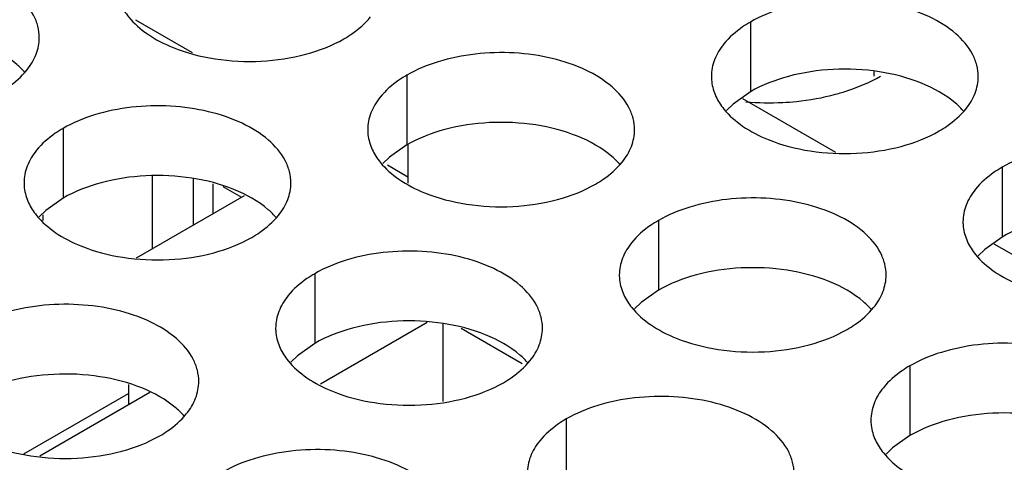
# Model space of a CAD drawing. Header units: inches. Extents: x 0 to 34, y 0 to 22.
# Tile 97 of 155: x 17.8264 to 18.0109, y 19.2411 to 19.324. Entities that reach past the tile are written whole.
import ezdxf

# ---------------------------------------------------------------- set-up
doc = ezdxf.new("R2010")
doc.units = ezdxf.units.IN
doc.header["$LTSCALE"] = 1.87
doc.header["$MEASUREMENT"] = 0
doc.layers.get('0').update_dxf_attribs({"linetype": 'CONTINUOUS'})
doc.layers.add('02___PRT_ALL_AXES', color=7, linetype='CONTINUOUS')

msp = doc.modelspace()

# ---------------------------------------------------------------- linework, layer by layer
at = {"color": 3, "linetype": 'CONTINUOUS'}
for p, q in [((17.8587603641, 19.3178535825), (17.8481538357, 19.3239776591)), ((17.8991294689, 19.2945449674), (17.8952942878, 19.2967593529))]:
    msp.add_line(p, q, dxfattribs=at)
at = {"color": 7, "linetype": 'CONTINUOUS'}
for p, q in [((17.9864907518, 19.3134621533), (17.9864907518, 19.3143289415)), ((17.9618150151, 19.3092977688), (17.979273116, 19.2992176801)), ((17.8991294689, 19.3005807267), (17.8991294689, 19.2934257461)), ((17.85128191, 19.2811263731), (17.85128191, 19.2947279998)), ((17.8589422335, 19.2855493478), (17.8589422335, 19.2942844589)), ((17.8625659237, 19.2933088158), (17.8625659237, 19.2876416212)), ((17.8644903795, 19.292790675), (17.8679870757, 19.2907717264)), ((17.8482969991, 19.2794029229), (17.8685373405, 19.2910894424)), ((17.8307461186, 19.2874935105), (17.8307461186, 19.2864189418)), ((18.0089554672, 19.2820794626), (18.026413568, 19.2719993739)), ((17.9027451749, 19.2672913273), (17.8827441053, 19.2557429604)), ((17.9056994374, 19.2671420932), (17.9056994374, 19.2525214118)), ((17.9090922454, 19.2662558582), (17.920538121, 19.2596471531)), ((17.8467738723, 19.2557341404), (17.8467738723, 19.2518495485)), ((17.8271647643, 19.2427073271), (17.8467738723, 19.2540293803)), ((17.8508113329, 19.2541807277), (17.8301754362, 19.2422658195))]:
    msp.add_line(p, q, dxfattribs=at)
at = {"layer": '02___PRT_ALL_AXES', "color": 7, "linetype": 'CONTINUOUS'}
for p, q in [((17.963325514, 19.3236068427), (17.963325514, 19.3105433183)), ((17.8989304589, 19.3136442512), (17.8989304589, 19.3005807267)), ((17.963325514, 19.3105433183), (17.9600713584, 19.3082268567)), ((17.9600713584, 19.3082268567), (17.9588600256, 19.3070362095)), ((17.8345354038, 19.3036816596), (17.8345354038, 19.2906181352)), ((17.8989304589, 19.3005807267), (17.8956763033, 19.2982642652)), ((17.8956763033, 19.2982642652), (17.8944649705, 19.297073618)), ((18.010465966, 19.2963885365), (18.010465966, 19.283325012)), ((17.8345354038, 19.2906181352), (17.8312812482, 19.2883016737)), ((17.8312812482, 19.2883016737), (17.8300699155, 19.2871110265)), ((17.946070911, 19.286425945), (17.946070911, 19.2733624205)), ((18.010465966, 19.283325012), (18.0072118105, 19.2810085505)), ((18.0072118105, 19.2810085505), (18.0060004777, 19.2798179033)), ((17.8816758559, 19.2764633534), (17.8816758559, 19.263399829)), ((17.946070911, 19.2733624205), (17.9428167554, 19.271045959)), ((17.9428167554, 19.271045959), (17.9416054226, 19.2698553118)), ((17.8816758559, 19.263399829), (17.8784217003, 19.2610833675)), ((17.8784217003, 19.2610833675), (17.8772103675, 19.2598927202)), ((17.993211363, 19.2592076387), (17.993211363, 19.2461441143)), ((17.928816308, 19.2492450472), (17.928816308, 19.2361815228)), ((17.993211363, 19.2461441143), (17.9899572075, 19.2438276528)), ((17.9899572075, 19.2438276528), (17.9887458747, 19.2426370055))]:
    msp.add_line(p, q, dxfattribs=at)
at = {"layer": '02___PRT_ALL_AXES', "color": 3, "linetype": 'CONTINUOUS'}
msp.add_arc((17.9668137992, 19.3594735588), 0.0509998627, 265.1185743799, 272.8806234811, dxfattribs=at)
for points, knots in [([(17.8300717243, 19.320683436), (17.8300720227, 19.3213953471), (17.8298835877, 19.3228546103), (17.8287327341, 19.3257655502), (17.8258087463, 19.329126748), (17.820788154, 19.3321761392), (17.8145205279, 19.3342759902), (17.8074937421, 19.3352618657), (17.8002678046, 19.3350651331), (17.7934374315, 19.3336968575), (17.7892454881, 19.3319684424), (17.7873949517, 19.3308999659)], [0, 0, 0, 0, 0.0428834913, 0.0875237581, 0.1869142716, 0.3042190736, 0.4379395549, 0.5823561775, 0.7295584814, 0.8712822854, 1, 1, 1, 1]), ([(18.0060022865, 19.3133903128), (18.006002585, 19.3141022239), (18.00581415, 19.3155614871), (18.0046632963, 19.318472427), (18.0017393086, 19.3218336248), (17.9967187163, 19.324883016), (17.9904510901, 19.3269828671), (17.9834243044, 19.3279687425), (17.9761983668, 19.3277720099), (17.9693679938, 19.3264037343), (17.9651760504, 19.3246753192), (17.963325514, 19.3236068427)], [0, 0, 0, 0, 0.0428834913, 0.0875237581, 0.1869142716, 0.3042190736, 0.4379395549, 0.5823561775, 0.7295584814, 0.8712822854, 1, 1, 1, 1]), ([(17.8453195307, 19.3269197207), (17.8457116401, 19.3260745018), (17.8470909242, 19.3239432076), (17.8504019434, 19.321069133), (17.8534460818, 19.3195116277), (17.8551282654, 19.3188314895)], [0, 0, 0, 0, 0.2155021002, 0.5803308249, 1, 1, 1, 1]), ([(17.8871453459, 19.3204488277), (17.8876464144, 19.3207381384), (17.8894722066, 19.3218858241), (17.8911323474, 19.3233272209), (17.892125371, 19.3245553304)], [0, 0, 0, 0, 0.2681225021, 1, 1, 1, 1]), ([(17.963325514, 19.3236068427), (17.9628244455, 19.323317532), (17.9609986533, 19.3221698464), (17.9593385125, 19.3207284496), (17.9583454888, 19.3195003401)], [0, 0, 0, 0, 0.2681225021, 1, 1, 1, 1]), ([(17.8277303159, 19.3145927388), (17.8284530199, 19.3154865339), (17.8296284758, 19.3174026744), (17.8300712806, 19.3196253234), (17.8300717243, 19.320683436)], [0, 0, 0, 0, 0.520681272, 1, 1, 1, 1]), ([(17.8551282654, 19.3188314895), (17.8576465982, 19.3178132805), (17.8631291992, 19.3164021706), (17.8716021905, 19.315993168), (17.8798361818, 19.3172122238), (17.8849308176, 19.3191701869), (17.8871453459, 19.3204488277)], [0, 0, 0, 0, 0.2471885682, 0.5098846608, 0.7673009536, 1, 1, 1, 1]), ([(17.9583454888, 19.3195003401), (17.9576227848, 19.318606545), (17.9564473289, 19.3166904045), (17.9560045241, 19.3144677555), (17.9560040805, 19.3134096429)], [0, 0, 0, 0, 0.520681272, 1, 1, 1, 1]), ([(17.9416072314, 19.3034277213), (17.9416075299, 19.3041396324), (17.9414190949, 19.3055988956), (17.9402682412, 19.3085098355), (17.9373442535, 19.3118710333), (17.9323236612, 19.3149204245), (17.926056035, 19.3170202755), (17.9190292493, 19.318006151), (17.9118033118, 19.3178094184), (17.9049729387, 19.3164411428), (17.9007809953, 19.3147127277), (17.8989304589, 19.3136442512)], [0, 0, 0, 0, 0.0428834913, 0.0875237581, 0.1869142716, 0.3042190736, 0.4379395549, 0.5823561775, 0.7295584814, 0.8712822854, 1, 1, 1, 1]), ([(17.8227502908, 19.3104862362), (17.8232513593, 19.3107755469), (17.8250771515, 19.3119232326), (17.8267372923, 19.3133646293), (17.8277303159, 19.3145927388)], [0, 0, 0, 0, 0.2681225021, 1, 1, 1, 1]), ([(17.8989304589, 19.3136442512), (17.8984293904, 19.3133549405), (17.8966035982, 19.3122072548), (17.8949434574, 19.3107658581), (17.8939504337, 19.3095377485)], [0, 0, 0, 0, 0.2681225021, 1, 1, 1, 1]), ([(17.9560040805, 19.3134096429), (17.956003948, 19.3130936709), (17.9560756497, 19.3118077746), (17.956446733, 19.3105441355), (17.9568550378, 19.309664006)], [0, 0, 0, 0, 0.2456633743, 1, 1, 1, 1]), ([(17.9792729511, 19.3100691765), (17.9800411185, 19.3102762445), (17.9829346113, 19.3111462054), (17.9857372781, 19.3123489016), (17.9876653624, 19.3134621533)], [0, 0, 0, 0, 0.2632664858, 1, 1, 1, 1]), ([(18.0036608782, 19.3072996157), (18.0043835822, 19.3081934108), (18.0055590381, 19.3101095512), (18.0060018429, 19.3123322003), (18.0060022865, 19.3133903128)], [0, 0, 0, 0, 0.520681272, 1, 1, 1, 1]), ([(17.8939504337, 19.3095377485), (17.8932277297, 19.3086439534), (17.8920522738, 19.306727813), (17.891609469, 19.304505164), (17.8916090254, 19.3034470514)], [0, 0, 0, 0, 0.520681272, 1, 1, 1, 1]), ([(17.9568550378, 19.309664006), (17.9572471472, 19.3088187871), (17.9586264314, 19.3066874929), (17.9619374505, 19.3038134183), (17.964981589, 19.302255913), (17.9666637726, 19.3015757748)], [0, 0, 0, 0, 0.2155021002, 0.5803308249, 1, 1, 1, 1]), ([(17.9693768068, 19.308538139), (17.9702283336, 19.3085810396), (17.9735602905, 19.3088341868), (17.9768699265, 19.3094214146), (17.9792729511, 19.3100691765)], [0, 0, 0, 0, 0.2551640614, 1, 1, 1, 1]), ([(17.8772121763, 19.2934651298), (17.8772124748, 19.2941770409), (17.8770240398, 19.295636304), (17.8758731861, 19.298547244), (17.8729491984, 19.3019084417), (17.8679286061, 19.304957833), (17.8616609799, 19.307057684), (17.8546341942, 19.3080435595), (17.8474082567, 19.3078468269), (17.8405778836, 19.3064785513), (17.8363859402, 19.3047501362), (17.8345354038, 19.3036816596)], [0, 0, 0, 0, 0.0428834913, 0.0875237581, 0.1869142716, 0.3042190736, 0.4379395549, 0.5823561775, 0.7295584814, 0.8712822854, 1, 1, 1, 1]), ([(17.998680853, 19.303193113), (17.9991819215, 19.3034824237), (18.0010077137, 19.3046301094), (18.0026678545, 19.3060715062), (18.0036608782, 19.3072996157)], [0, 0, 0, 0, 0.2681225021, 1, 1, 1, 1]), ([(17.8345354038, 19.3036816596), (17.8340343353, 19.303392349), (17.8322085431, 19.3022446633), (17.8305484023, 19.3008032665), (17.8295553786, 19.299575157)], [0, 0, 0, 0, 0.2681225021, 1, 1, 1, 1]), ([(17.8916090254, 19.3034470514), (17.8916088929, 19.3031310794), (17.8916805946, 19.301845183), (17.8920516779, 19.300581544), (17.8924599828, 19.2997014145)], [0, 0, 0, 0, 0.2456633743, 1, 1, 1, 1]), ([(17.9392658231, 19.2973370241), (17.9399885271, 19.2982308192), (17.941163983, 19.3001469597), (17.9416067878, 19.3023696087), (17.9416072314, 19.3034277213)], [0, 0, 0, 0, 0.520681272, 1, 1, 1, 1]), ([(17.9666637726, 19.3015757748), (17.9691821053, 19.3005575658), (17.9746647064, 19.2991464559), (17.9831376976, 19.2987374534), (17.9913716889, 19.2999565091), (17.9964663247, 19.3019144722), (17.998680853, 19.303193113)], [0, 0, 0, 0, 0.2471885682, 0.5098846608, 0.7673009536, 1, 1, 1, 1]), ([(17.8295553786, 19.299575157), (17.8288326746, 19.2986813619), (17.8276572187, 19.2967652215), (17.8272144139, 19.2945425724), (17.8272139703, 19.2934844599)], [0, 0, 0, 0, 0.520681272, 1, 1, 1, 1]), ([(17.8924599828, 19.2997014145), (17.8928520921, 19.2988561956), (17.8942313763, 19.2967249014), (17.8975423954, 19.2938508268), (17.9005865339, 19.2922933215), (17.9022687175, 19.2916131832)], [0, 0, 0, 0, 0.2155021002, 0.5803308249, 1, 1, 1, 1]), ([(18.0531427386, 19.2861720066), (18.0531430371, 19.2868839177), (18.0529546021, 19.2883431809), (18.0518037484, 19.2912541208), (18.0488797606, 19.2946153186), (18.0438591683, 19.2976647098), (18.0375915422, 19.2997645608), (18.0305647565, 19.3007504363), (18.0233388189, 19.3005537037), (18.0165084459, 19.2991854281), (18.0123165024, 19.297457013), (18.010465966, 19.2963885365)], [0, 0, 0, 0, 0.0428834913, 0.0875237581, 0.1869142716, 0.3042190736, 0.4379395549, 0.5823561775, 0.7295584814, 0.8712822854, 1, 1, 1, 1]), ([(17.9342857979, 19.2932305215), (17.9347868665, 19.2935198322), (17.9366126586, 19.2946675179), (17.9382727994, 19.2961089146), (17.9392658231, 19.2973370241)], [0, 0, 0, 0, 0.2681225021, 1, 1, 1, 1]), ([(18.010465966, 19.2963885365), (18.0099648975, 19.2960992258), (18.0081391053, 19.2949515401), (18.0064789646, 19.2935101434), (18.0054859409, 19.2922820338)], [0, 0, 0, 0, 0.2681225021, 1, 1, 1, 1]), ([(17.8272139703, 19.2934844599), (17.8272138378, 19.2931684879), (17.8272855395, 19.2918825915), (17.8276566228, 19.2906189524), (17.8280649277, 19.289738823)], [0, 0, 0, 0, 0.2456633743, 1, 1, 1, 1]), ([(17.874870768, 19.2873744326), (17.875593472, 19.2882682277), (17.8767689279, 19.2901843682), (17.8772117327, 19.2924070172), (17.8772121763, 19.2934651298)], [0, 0, 0, 0, 0.520681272, 1, 1, 1, 1]), ([(17.9022687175, 19.2916131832), (17.9047870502, 19.2905949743), (17.9102696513, 19.2891838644), (17.9187426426, 19.2887748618), (17.9269766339, 19.2899939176), (17.9320712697, 19.2919518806), (17.9342857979, 19.2932305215)], [0, 0, 0, 0, 0.2471885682, 0.5098846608, 0.7673009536, 1, 1, 1, 1]), ([(18.0054859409, 19.2922820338), (18.0047632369, 19.2913882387), (18.003587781, 19.2894720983), (18.0031449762, 19.2872494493), (18.0031445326, 19.2861913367)], [0, 0, 0, 0, 0.520681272, 1, 1, 1, 1]), ([(17.9887476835, 19.2762094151), (17.988747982, 19.2769213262), (17.988559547, 19.2783805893), (17.9874086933, 19.2812915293), (17.9844847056, 19.2846527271), (17.9794641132, 19.2877021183), (17.9731964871, 19.2898019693), (17.9661697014, 19.2907878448), (17.9589437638, 19.2905911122), (17.9521133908, 19.2892228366), (17.9479214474, 19.2874944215), (17.946070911, 19.286425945)], [0, 0, 0, 0, 0.0428834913, 0.0875237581, 0.1869142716, 0.3042190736, 0.4379395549, 0.5823561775, 0.7295584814, 0.8712822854, 1, 1, 1, 1]), ([(17.8280649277, 19.289738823), (17.828457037, 19.288893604), (17.8298363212, 19.2867623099), (17.8331473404, 19.2838882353), (17.8361914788, 19.28233073), (17.8378736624, 19.2816505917)], [0, 0, 0, 0, 0.2155021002, 0.5803308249, 1, 1, 1, 1]), ([(17.8698907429, 19.28326793), (17.8703918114, 19.2835572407), (17.8722176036, 19.2847049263), (17.8738777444, 19.2861463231), (17.874870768, 19.2873744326)], [0, 0, 0, 0, 0.2681225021, 1, 1, 1, 1]), ([(17.946070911, 19.286425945), (17.9455698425, 19.2861366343), (17.9437440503, 19.2849889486), (17.9420839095, 19.2835475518), (17.9410908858, 19.2823194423)], [0, 0, 0, 0, 0.2681225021, 1, 1, 1, 1]), ([(18.0031445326, 19.2861913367), (18.0031444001, 19.2858753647), (18.0032161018, 19.2845894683), (18.0035871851, 19.2833258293), (18.0039954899, 19.2824456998)], [0, 0, 0, 0, 0.2456633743, 1, 1, 1, 1]), ([(17.8378736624, 19.2816505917), (17.8403919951, 19.2806323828), (17.8458745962, 19.2792212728), (17.8543475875, 19.2788122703), (17.8625815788, 19.2800313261), (17.8676762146, 19.2819892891), (17.8698907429, 19.28326793)], [0, 0, 0, 0, 0.2471885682, 0.5098846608, 0.7673009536, 1, 1, 1, 1]), ([(17.9410908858, 19.2823194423), (17.9403681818, 19.2814256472), (17.9391927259, 19.2795095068), (17.9387499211, 19.2772868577), (17.9387494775, 19.2762287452)], [0, 0, 0, 0, 0.520681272, 1, 1, 1, 1]), ([(18.0039954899, 19.2824456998), (18.0043875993, 19.2816004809), (18.0057668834, 19.2794691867), (18.0090779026, 19.2765951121), (18.0121220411, 19.2750376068), (18.0138042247, 19.2743574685)], [0, 0, 0, 0, 0.2155021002, 0.5803308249, 1, 1, 1, 1]), ([(17.9243526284, 19.2662468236), (17.9243529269, 19.2669587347), (17.9241644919, 19.2684179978), (17.9230136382, 19.2713289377), (17.9200896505, 19.2746901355), (17.9150690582, 19.2777395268), (17.908801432, 19.2798393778), (17.9017746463, 19.2808252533), (17.8945487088, 19.2806285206), (17.8877183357, 19.2792602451), (17.8835263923, 19.2775318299), (17.8816758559, 19.2764633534)], [0, 0, 0, 0, 0.0428834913, 0.0875237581, 0.1869142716, 0.3042190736, 0.4379395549, 0.5823561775, 0.7295584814, 0.8712822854, 1, 1, 1, 1]), ([(17.8816758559, 19.2764633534), (17.8811747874, 19.2761740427), (17.8793489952, 19.2750263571), (17.8776888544, 19.2735849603), (17.8766958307, 19.2723568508)], [0, 0, 0, 0, 0.2681225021, 1, 1, 1, 1]), ([(17.9387494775, 19.2762287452), (17.938749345, 19.2759127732), (17.9388210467, 19.2746268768), (17.93919213, 19.2733632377), (17.9396004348, 19.2724831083)], [0, 0, 0, 0, 0.2456633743, 1, 1, 1, 1]), ([(17.9864062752, 19.2701187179), (17.9871289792, 19.271012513), (17.9883044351, 19.2729286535), (17.9887472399, 19.2751513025), (17.9887476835, 19.2762094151)], [0, 0, 0, 0, 0.520681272, 1, 1, 1, 1]), ([(17.8766958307, 19.2723568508), (17.8759731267, 19.2714630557), (17.8747976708, 19.2695469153), (17.874354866, 19.2673242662), (17.8743544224, 19.2662661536)], [0, 0, 0, 0, 0.520681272, 1, 1, 1, 1]), ([(17.9396004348, 19.2724831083), (17.9399925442, 19.2716378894), (17.9413718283, 19.2695065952), (17.9446828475, 19.2666325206), (17.947726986, 19.2650750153), (17.9494091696, 19.264394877)], [0, 0, 0, 0, 0.2155021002, 0.5803308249, 1, 1, 1, 1]), ([(17.8599575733, 19.256284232), (17.8599578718, 19.2569961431), (17.8597694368, 19.2584554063), (17.8586185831, 19.2613663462), (17.8556945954, 19.264727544), (17.8506740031, 19.2677769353), (17.8444063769, 19.2698767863), (17.8373795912, 19.2708626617), (17.8301536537, 19.2706659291), (17.8233232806, 19.2692976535), (17.8191313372, 19.2675692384), (17.8172808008, 19.2665007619)], [0, 0, 0, 0, 0.0428834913, 0.0875237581, 0.1869142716, 0.3042190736, 0.4379395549, 0.5823561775, 0.7295584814, 0.8712822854, 1, 1, 1, 1]), ([(17.98142625, 19.2660122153), (17.9819273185, 19.266301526), (17.9837531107, 19.2674492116), (17.9854132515, 19.2688906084), (17.9864062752, 19.2701187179)], [0, 0, 0, 0, 0.2681225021, 1, 1, 1, 1]), ([(17.8743544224, 19.2662661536), (17.8743542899, 19.2659501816), (17.8744259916, 19.2646642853), (17.8747970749, 19.2634006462), (17.8752053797, 19.2625205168)], [0, 0, 0, 0, 0.2456633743, 1, 1, 1, 1]), ([(17.9220112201, 19.2601561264), (17.9227339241, 19.2610499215), (17.92390938, 19.2629660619), (17.9243521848, 19.265188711), (17.9243526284, 19.2662468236)], [0, 0, 0, 0, 0.520681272, 1, 1, 1, 1]), ([(17.9494091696, 19.264394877), (17.9519275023, 19.2633766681), (17.9574101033, 19.2619655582), (17.9658830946, 19.2615565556), (17.9741170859, 19.2627756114), (17.9792117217, 19.2647335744), (17.98142625, 19.2660122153)], [0, 0, 0, 0, 0.2471885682, 0.5098846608, 0.7673009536, 1, 1, 1, 1]), ([(18.0358881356, 19.2489911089), (18.035888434, 19.24970302), (18.035699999, 19.2511622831), (18.0345491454, 19.254073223), (18.0316251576, 19.2574344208), (18.0266045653, 19.2604838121), (18.0203369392, 19.2625836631), (18.0133101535, 19.2635695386), (18.0060842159, 19.2633728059), (17.9992538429, 19.2620045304), (17.9950618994, 19.2602761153), (17.993211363, 19.2592076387)], [0, 0, 0, 0, 0.0428834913, 0.0875237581, 0.1869142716, 0.3042190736, 0.4379395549, 0.5823561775, 0.7295584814, 0.8712822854, 1, 1, 1, 1]), ([(17.8752053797, 19.2625205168), (17.8755974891, 19.2616752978), (17.8769767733, 19.2595440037), (17.8802877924, 19.2566699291), (17.8833319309, 19.2551124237), (17.8850141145, 19.2544322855)], [0, 0, 0, 0, 0.2155021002, 0.5803308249, 1, 1, 1, 1]), ([(17.9170311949, 19.2560496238), (17.9175322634, 19.2563389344), (17.9193580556, 19.2574866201), (17.9210181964, 19.2589280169), (17.9220112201, 19.2601561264)], [0, 0, 0, 0, 0.2681225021, 1, 1, 1, 1]), ([(17.993211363, 19.2592076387), (17.9927102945, 19.2589183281), (17.9908845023, 19.2577706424), (17.9892243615, 19.2563292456), (17.9882313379, 19.2551011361)], [0, 0, 0, 0, 0.2681225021, 1, 1, 1, 1]), ([(17.857616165, 19.2501935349), (17.858338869, 19.25108733), (17.8595143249, 19.2530034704), (17.8599571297, 19.2552261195), (17.8599575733, 19.256284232)], [0, 0, 0, 0, 0.520681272, 1, 1, 1, 1]), ([(17.8850141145, 19.2544322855), (17.8875324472, 19.2534140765), (17.8930150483, 19.2520029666), (17.9014880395, 19.2515939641), (17.9097220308, 19.2528130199), (17.9148166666, 19.2547709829), (17.9170311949, 19.2560496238)], [0, 0, 0, 0, 0.2471885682, 0.5098846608, 0.7673009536, 1, 1, 1, 1]), ([(17.9714930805, 19.2390285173), (17.971493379, 19.2397404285), (17.971304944, 19.2411996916), (17.9701540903, 19.2441106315), (17.9672301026, 19.2474718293), (17.9622095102, 19.2505212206), (17.9559418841, 19.2526210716), (17.9489150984, 19.253606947), (17.9416891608, 19.2534102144), (17.9348587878, 19.2520419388), (17.9306668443, 19.2503135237), (17.928816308, 19.2492450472)], [0, 0, 0, 0, 0.0428834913, 0.0875237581, 0.1869142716, 0.3042190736, 0.4379395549, 0.5823561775, 0.7295584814, 0.8712822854, 1, 1, 1, 1]), ([(17.9882313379, 19.2551011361), (17.9875086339, 19.254207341), (17.986333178, 19.2522912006), (17.9858903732, 19.2500685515), (17.9858899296, 19.2490104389)], [0, 0, 0, 0, 0.520681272, 1, 1, 1, 1]), ([(17.8526361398, 19.2460870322), (17.8531372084, 19.2463763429), (17.8549630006, 19.2475240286), (17.8566231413, 19.2489654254), (17.857616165, 19.2501935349)], [0, 0, 0, 0, 0.2681225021, 1, 1, 1, 1]), ([(17.928816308, 19.2492450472), (17.9283152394, 19.2489557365), (17.9264894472, 19.2478080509), (17.9248293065, 19.2463666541), (17.9238362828, 19.2451385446)], [0, 0, 0, 0, 0.2681225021, 1, 1, 1, 1]), ([(17.9858899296, 19.2490104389), (17.9858897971, 19.2486944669), (17.9859614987, 19.2474085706), (17.986332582, 19.2461449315), (17.9867408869, 19.2452648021)], [0, 0, 0, 0, 0.2456633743, 1, 1, 1, 1]), ([(17.8206190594, 19.244469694), (17.8231373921, 19.243451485), (17.8286199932, 19.2420403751), (17.8370929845, 19.2416313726), (17.8453269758, 19.2428504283), (17.8504216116, 19.2448083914), (17.8526361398, 19.2460870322)], [0, 0, 0, 0, 0.2471885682, 0.5098846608, 0.7673009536, 1, 1, 1, 1]), ([(17.9238362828, 19.2451385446), (17.9231135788, 19.2442447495), (17.9219381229, 19.242328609), (17.9214953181, 19.24010596), (17.9214948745, 19.2390478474)], [0, 0, 0, 0, 0.520681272, 1, 1, 1, 1]), ([(17.9867408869, 19.2452648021), (17.9871329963, 19.2444195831), (17.9885122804, 19.242288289), (17.9918232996, 19.2394142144), (17.9948674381, 19.237856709), (17.9965496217, 19.2371765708)], [0, 0, 0, 0, 0.2155021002, 0.5803308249, 1, 1, 1, 1]), ([(17.9070980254, 19.2290659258), (17.9070983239, 19.2297778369), (17.9069098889, 19.2312371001), (17.9057590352, 19.23414804), (17.9028350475, 19.2375092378), (17.8978144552, 19.240558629), (17.891546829, 19.24265848), (17.8845200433, 19.2436443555), (17.8772941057, 19.2434476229), (17.8704637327, 19.2420793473), (17.8662717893, 19.2403509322), (17.8644212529, 19.2392824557)], [0, 0, 0, 0, 0.0428834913, 0.0875237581, 0.1869142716, 0.3042190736, 0.4379395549, 0.5823561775, 0.7295584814, 0.8712822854, 1, 1, 1, 1])]:
    msp.add_open_spline(points, degree=3, knots=knots, dxfattribs=at)
at = {"layer": '02___PRT_ALL_AXES', "color": 7, "linetype": 'CONTINUOUS'}
for points, knots in [([(17.827388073, 19.3141358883), (17.8269095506, 19.3146832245), (17.8246048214, 19.3169360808), (17.8217163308, 19.3185221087), (17.8194120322, 19.3194537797)], [0, 0, 0, 0, 0.2263074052, 1, 1, 1, 1]), ([(17.9953425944, 19.3121606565), (17.9928242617, 19.3131788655), (17.9873416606, 19.3145899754), (17.9788686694, 19.314998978), (17.9706346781, 19.3137799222), (17.9655400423, 19.3118219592), (17.963325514, 19.3105433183)], [0, 0, 0, 0, 0.2471885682, 0.5098846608, 0.7673009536, 1, 1, 1, 1]), ([(18.0033186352, 19.3068427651), (18.0028401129, 19.3073901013), (18.0005353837, 19.3096429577), (17.9976468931, 19.3112289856), (17.9953425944, 19.3121606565)], [0, 0, 0, 0, 0.2263074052, 1, 1, 1, 1]), ([(17.9309475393, 19.302198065), (17.9284292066, 19.303216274), (17.9229466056, 19.3046273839), (17.9144736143, 19.3050363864), (17.906239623, 19.3038173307), (17.9011449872, 19.3018593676), (17.8989304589, 19.3005807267)], [0, 0, 0, 0, 0.2471885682, 0.5098846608, 0.7673009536, 1, 1, 1, 1]), ([(17.9389235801, 19.2968801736), (17.9384450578, 19.2974275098), (17.9361403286, 19.2996803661), (17.933251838, 19.301266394), (17.9309475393, 19.302198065)], [0, 0, 0, 0, 0.2263074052, 1, 1, 1, 1]), ([(17.8665524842, 19.2922354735), (17.8640341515, 19.2932536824), (17.8585515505, 19.2946647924), (17.8500785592, 19.2950737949), (17.8418445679, 19.2938547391), (17.8367499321, 19.2918967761), (17.8345354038, 19.2906181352)], [0, 0, 0, 0, 0.2471885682, 0.5098846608, 0.7673009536, 1, 1, 1, 1]), ([(17.8745285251, 19.2869175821), (17.8740500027, 19.2874649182), (17.8717452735, 19.2897177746), (17.8688567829, 19.2913038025), (17.8665524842, 19.2922354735)], [0, 0, 0, 0, 0.2263074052, 1, 1, 1, 1]), ([(18.0424830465, 19.2849423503), (18.0399647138, 19.2859605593), (18.0344821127, 19.2873716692), (18.0260091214, 19.2877806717), (18.0177751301, 19.286561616), (18.0126804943, 19.2846036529), (18.010465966, 19.283325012)], [0, 0, 0, 0, 0.2471885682, 0.5098846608, 0.7673009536, 1, 1, 1, 1]), ([(17.9780879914, 19.2749797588), (17.9755696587, 19.2759979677), (17.9700870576, 19.2774090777), (17.9616140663, 19.2778180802), (17.953380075, 19.2765990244), (17.9482854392, 19.2746410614), (17.946070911, 19.2733624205)], [0, 0, 0, 0, 0.2471885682, 0.5098846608, 0.7673009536, 1, 1, 1, 1]), ([(17.9860640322, 19.2696618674), (17.9855855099, 19.2702092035), (17.9832807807, 19.2724620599), (17.9803922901, 19.2740480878), (17.9780879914, 19.2749797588)], [0, 0, 0, 0, 0.2263074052, 1, 1, 1, 1]), ([(17.9136929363, 19.2650171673), (17.9111746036, 19.2660353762), (17.9056920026, 19.2674464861), (17.8972190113, 19.2678554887), (17.88898502, 19.2666364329), (17.8838903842, 19.2646784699), (17.8816758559, 19.263399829)], [0, 0, 0, 0, 0.2471885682, 0.5098846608, 0.7673009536, 1, 1, 1, 1]), ([(17.9216689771, 19.2596992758), (17.9211904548, 19.260246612), (17.9188857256, 19.2624994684), (17.915997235, 19.2640854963), (17.9136929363, 19.2650171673)], [0, 0, 0, 0, 0.2263074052, 1, 1, 1, 1]), ([(17.8492978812, 19.2550545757), (17.8467795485, 19.2560727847), (17.8412969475, 19.2574838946), (17.8328239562, 19.2578928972), (17.8245899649, 19.2566738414), (17.8194953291, 19.2547158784), (17.8172808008, 19.2534372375)], [0, 0, 0, 0, 0.2471885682, 0.5098846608, 0.7673009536, 1, 1, 1, 1]), ([(17.857273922, 19.2497366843), (17.8567953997, 19.2502840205), (17.8544906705, 19.2525368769), (17.8516021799, 19.2541229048), (17.8492978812, 19.2550545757)], [0, 0, 0, 0, 0.2263074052, 1, 1, 1, 1]), ([(18.0252284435, 19.2477614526), (18.0227101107, 19.2487796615), (18.0172275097, 19.2501907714), (18.0087545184, 19.250599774), (18.0005205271, 19.2493807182), (17.9954258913, 19.2474227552), (17.993211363, 19.2461441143)], [0, 0, 0, 0, 0.2471885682, 0.5098846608, 0.7673009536, 1, 1, 1, 1])]:
    msp.add_open_spline(points, degree=3, knots=knots, dxfattribs=at)

doc.saveas('drawing.dxf')
